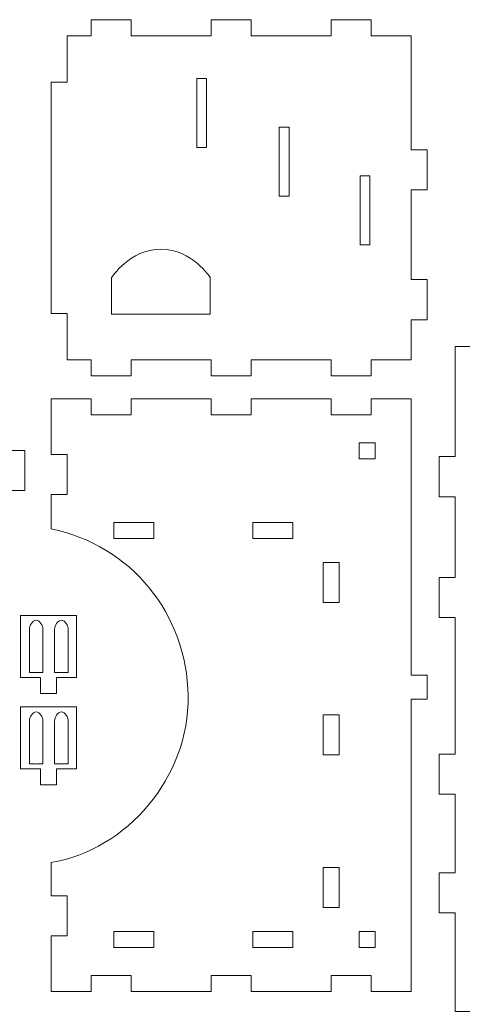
# Model space of a CAD drawing. Header units: millimetres. Extents: x -887 to 979, y -283 to 348.
# Tile 20 of 28: x 208 to 318, y -85 to 160. Entities that reach past the tile are written whole.
import ezdxf

# ---------------------------------------------------------------- set-up
doc = ezdxf.new("R2010")
doc.units = ezdxf.units.MM
doc.header["$MEASUREMENT"] = 0
doc.layers.add('layer 1', color=7, linetype='Continuous')

msp = doc.modelspace()

# ---------------------------------------------------------------- linework, layer by layer
at = {"layer": 'layer 1', "color": 250, "lineweight": 9}
for points, knots in [([(219.4123, 75.5981), (219.4123, 75.5981), (225.4123, 75.5981), (225.4123, 75.5981), (225.4123, 75.5981), (225.4123, 75.5981), (225.4123, 71.5981), (225.4123, 71.5981), (225.4123, 71.5981), (225.4123, 71.5981), (235.4123, 71.5981), (235.4123, 71.5981), (235.4123, 71.5981), (235.4123, 71.5981), (235.4123, 75.5981), (235.4123, 75.5981), (235.4123, 75.5981), (235.4123, 75.5981), (255.4123, 75.5981), (255.4123, 75.5981), (255.4123, 75.5981), (255.4123, 75.5981), (255.4123, 71.5981), (255.4123, 71.5981), (255.4123, 71.5981), (255.4123, 71.5981), (265.4123, 71.5981), (265.4123, 71.5981), (265.4123, 71.5981), (265.4123, 71.5981), (265.4123, 75.5981), (265.4123, 75.5981), (265.4123, 75.5981), (265.4123, 75.5981), (285.4123, 75.5981), (285.4123, 75.5981), (285.4123, 75.5981), (285.4123, 75.5981), (285.4123, 71.5981), (285.4123, 71.5981), (285.4123, 71.5981), (285.4123, 71.5981), (295.4123, 71.5981), (295.4123, 71.5981), (295.4123, 71.5981), (295.4123, 71.5981), (295.4123, 75.5981), (295.4123, 75.5981), (295.4123, 75.5981), (295.4123, 75.5981), (305.4123, 75.5981), (305.4123, 75.5981), (305.4123, 75.5981), (305.4123, 75.5981), (305.4123, 85.5981), (305.4123, 85.5981), (305.4123, 85.5981), (305.4123, 85.5981), (309.4123, 85.5981), (309.4123, 85.5981), (309.4123, 85.5981), (309.4123, 85.5981), (309.4124, 95.5981), (309.4124, 95.5981), (309.4124, 95.5981), (309.4124, 95.5981), (305.4123, 95.5981), (305.4123, 95.5981), (305.4123, 95.5981), (305.4123, 95.5981), (305.4123, 118.0155), (305.4123, 118.0155), (305.4123, 118.0155), (305.4123, 118.0155), (309.4123, 118.0155), (309.4123, 118.0155), (309.4123, 118.0155), (309.4123, 118.0155), (309.4123, 128.0155), (309.4123, 128.0155), (309.4123, 128.0155), (309.4123, 128.0155), (305.4123, 128.0155), (305.4123, 128.0155), (305.4123, 128.0155), (305.4123, 128.0155), (305.4123, 156.4874), (305.4123, 156.4874), (305.4123, 156.4874), (305.4123, 156.4874), (295.4123, 156.4874), (295.4123, 156.4874), (295.4123, 156.4874), (295.4123, 156.4874), (295.4123, 160.4874), (295.4123, 160.4874), (295.4123, 160.4874), (295.4123, 160.4874), (285.4123, 160.4874), (285.4123, 160.4874), (285.4123, 160.4874), (285.4123, 160.4874), (285.4123, 156.4874), (285.4123, 156.4874), (285.4123, 156.4874), (285.4123, 156.4874), (265.4123, 156.4874), (265.4123, 156.4874), (265.4123, 156.4874), (265.4123, 156.4874), (265.4123, 160.4874), (265.4123, 160.4874), (265.4123, 160.4874), (265.4123, 160.4874), (255.4123, 160.4874), (255.4123, 160.4874), (255.4123, 160.4874), (255.4123, 160.4874), (255.4123, 156.4874), (255.4123, 156.4874), (255.4123, 156.4874), (255.4123, 156.4874), (235.4123, 156.4874), (235.4123, 156.4874), (235.4123, 156.4874), (235.4123, 156.4874), (235.4123, 160.4874), (235.4123, 160.4874), (235.4123, 160.4874), (235.4123, 160.4874), (225.4123, 160.4874), (225.4123, 160.4874), (225.4123, 160.4874), (225.4123, 160.4874), (225.4123, 156.4874), (225.4123, 156.4874), (225.4123, 156.4874), (225.4123, 156.4874), (219.4123, 156.4874), (219.4123, 156.4874), (219.4123, 156.4874), (219.4123, 156.4874), (219.4123, 144.9318), (219.4123, 144.9318), (219.4123, 144.9318), (219.4123, 144.9318), (215.4123, 144.9318), (215.4123, 144.9318), (215.4123, 144.9318), (215.4123, 120.4497), (215.4123, 111.6358), (215.4123, 87.1537), (215.4123, 87.1537), (215.4123, 87.1537), (219.4123, 87.1537), (219.4123, 87.1537), (219.4123, 87.1537), (219.4123, 87.1537), (219.4123, 75.5981), (219.4123, 75.5981)], [0, 0, 0, 0, 0.02439024, 0.02439024, 0.02439024, 0.02439024, 0.04878049, 0.04878049, 0.04878049, 0.04878049, 0.07317073, 0.07317073, 0.07317073, 0.07317073, 0.09756098, 0.09756098, 0.09756098, 0.09756098, 0.12195122, 0.12195122, 0.12195122, 0.12195122, 0.14634146, 0.14634146, 0.14634146, 0.14634146, 0.17073171, 0.17073171, 0.17073171, 0.17073171, 0.19512195, 0.19512195, 0.19512195, 0.19512195, 0.2195122, 0.2195122, 0.2195122, 0.2195122, 0.24390244, 0.24390244, 0.24390244, 0.24390244, 0.26829268, 0.26829268, 0.26829268, 0.26829268, 0.29268293, 0.29268293, 0.29268293, 0.29268293, 0.31707317, 0.31707317, 0.31707317, 0.31707317, 0.34146341, 0.34146341, 0.34146341, 0.34146341, 0.36585366, 0.36585366, 0.36585366, 0.36585366, 0.3902439, 0.3902439, 0.3902439, 0.3902439, 0.41463415, 0.41463415, 0.41463415, 0.41463415, 0.43902439, 0.43902439, 0.43902439, 0.43902439, 0.46341463, 0.46341463, 0.46341463, 0.46341463, 0.48780488, 0.48780488, 0.48780488, 0.48780488, 0.51219512, 0.51219512, 0.51219512, 0.51219512, 0.53658537, 0.53658537, 0.53658537, 0.53658537, 0.56097561, 0.56097561, 0.56097561, 0.56097561, 0.58536585, 0.58536585, 0.58536585, 0.58536585, 0.6097561, 0.6097561, 0.6097561, 0.6097561, 0.63414634, 0.63414634, 0.63414634, 0.63414634, 0.65853659, 0.65853659, 0.65853659, 0.65853659, 0.68292683, 0.68292683, 0.68292683, 0.68292683, 0.70731707, 0.70731707, 0.70731707, 0.70731707, 0.73170732, 0.73170732, 0.73170732, 0.73170732, 0.75609756, 0.75609756, 0.75609756, 0.75609756, 0.7804878, 0.7804878, 0.7804878, 0.7804878, 0.80487805, 0.80487805, 0.80487805, 0.80487805, 0.82926829, 0.82926829, 0.82926829, 0.82926829, 0.85365854, 0.85365854, 0.85365854, 0.85365854, 0.87804878, 0.87804878, 0.87804878, 0.87804878, 0.90243902, 0.90243902, 0.90243902, 0.90243902, 0.92682927, 0.92682927, 0.92682927, 0.92682927, 0.95121951, 0.95121951, 0.95121951, 0.95121951, 1, 1, 1, 1]), ([(251.7942, 145.845), (251.7942, 145.845), (254.2283, 145.845), (254.2283, 145.845), (254.2283, 145.845), (254.2283, 145.845), (254.2283, 128.5941), (254.2283, 128.5941), (254.2283, 128.5941), (254.2283, 128.5941), (251.7942, 128.5941), (251.7942, 128.5941), (251.7942, 128.5941), (251.7942, 128.5941), (251.7942, 145.845), (251.7942, 145.845)], [0, 0, 0, 0, 0.2, 0.2, 0.2, 0.2, 0.4, 0.4, 0.4, 0.4, 0.6, 0.6, 0.6, 0.6, 1, 1, 1, 1]), ([(272.4317, 133.6742), (272.4317, 133.6742), (274.8658, 133.6742), (274.8658, 133.6742), (274.8658, 133.6742), (274.8658, 133.6742), (274.8658, 116.4233), (274.8658, 116.4233), (274.8658, 116.4233), (274.8658, 116.4233), (272.4317, 116.4233), (272.4317, 116.4233), (272.4317, 116.4233), (272.4317, 116.4233), (272.4317, 133.6742), (272.4317, 133.6742)], [0, 0, 0, 0, 0.2, 0.2, 0.2, 0.2, 0.4, 0.4, 0.4, 0.4, 0.6, 0.6, 0.6, 0.6, 1, 1, 1, 1]), ([(292.6459, 121.5033), (292.6459, 121.5033), (295.08, 121.5033), (295.08, 121.5033), (295.08, 121.5033), (295.08, 121.5033), (295.08, 104.2524), (295.08, 104.2524), (295.08, 104.2524), (295.08, 104.2524), (292.6459, 104.2524), (292.6459, 104.2524), (292.6459, 104.2524), (292.6459, 104.2524), (292.6459, 121.5033), (292.6459, 121.5033)], [0, 0, 0, 0, 0.2, 0.2, 0.2, 0.2, 0.4, 0.4, 0.4, 0.4, 0.6, 0.6, 0.6, 0.6, 1, 1, 1, 1]), ([(242.8539, 87.0014), (242.8539, 87.0014), (230.5221, 87.0014), (230.5221, 87.0014), (230.5221, 87.0014), (230.5221, 87.0014), (230.5221, 96.1031), (230.5221, 96.1031), (230.5221, 96.1031), (230.5221, 96.1031), (235.0192, 103.194), (242.8539, 103.194), (242.8539, 103.194), (250.6886, 103.194), (255.1857, 96.1031), (255.1857, 96.1031), (255.1857, 96.1031), (255.1857, 96.1031), (255.1857, 87.0014), (255.1857, 87.0014), (255.1857, 87.0014), (255.1857, 87.0014), (242.8539, 87.0014), (242.8539, 87.0014)], [0, 0, 0, 0, 0.14285714, 0.14285714, 0.14285714, 0.14285714, 0.28571429, 0.28571429, 0.28571429, 0.28571429, 0.42857143, 0.42857143, 0.42857143, 0.42857143, 0.57142857, 0.57142857, 0.57142857, 0.57142857, 0.71428571, 0.71428571, 0.71428571, 0.71428571, 1, 1, 1, 1]), ([(123.9619, 33.0413), (123.9619, 33.0413), (123.9619, 42.9341), (123.9619, 42.9341), (123.9619, 42.9341), (123.9619, 42.9341), (119.9619, 42.9341), (119.9619, 42.9341), (119.9619, 42.9341), (119.9619, 42.9341), (119.9619, 52.9341), (119.9619, 52.9341), (119.9619, 52.9341), (119.9619, 52.9341), (123.9619, 52.9341), (123.9619, 52.9341), (123.9619, 52.9341), (123.9619, 52.9341), (123.9619, 62.827), (123.9619, 62.827), (123.9619, 62.827), (123.9619, 62.827), (123.9619, 66.827), (123.9619, 66.827), (123.9619, 66.827), (123.9619, 66.827), (135.5175, 66.827), (135.5175, 66.827), (135.5175, 66.827), (135.5175, 66.827), (135.5175, 62.827), (135.5175, 62.827), (135.5175, 62.827), (135.5175, 62.827), (193.2956, 62.827), (193.2956, 62.827), (193.2956, 62.827), (193.2956, 62.827), (193.2956, 66.827), (193.2956, 66.827), (193.2956, 66.827), (193.2956, 66.827), (204.8512, 66.827), (204.8512, 66.827), (204.8512, 66.827), (204.8512, 66.827), (204.8512, 62.827), (204.8512, 62.827), (204.8512, 62.827), (204.8512, 62.827), (204.8512, 52.9341), (204.8512, 52.9341), (204.8512, 52.9341), (204.8512, 52.9341), (208.8512, 52.9341), (208.8512, 52.9341), (208.8512, 52.9341), (208.8512, 52.9341), (208.8512, 42.9341), (208.8512, 42.9341), (208.8512, 42.9341), (208.8512, 42.9341), (204.8512, 42.9341), (204.8512, 42.9341), (204.8512, 42.9341), (204.8512, 42.9341), (204.8512, 33.0413), (204.8512, 33.0413), (204.8512, 33.0413), (204.8512, 33.0413), (123.9619, 33.0413), (123.9619, 33.0413)], [0, 0, 0, 0, 0.05263158, 0.05263158, 0.05263158, 0.05263158, 0.10526316, 0.10526316, 0.10526316, 0.10526316, 0.15789474, 0.15789474, 0.15789474, 0.15789474, 0.21052632, 0.21052632, 0.21052632, 0.21052632, 0.26315789, 0.26315789, 0.26315789, 0.26315789, 0.31578947, 0.31578947, 0.31578947, 0.31578947, 0.36842105, 0.36842105, 0.36842105, 0.36842105, 0.42105263, 0.42105263, 0.42105263, 0.42105263, 0.47368421, 0.47368421, 0.47368421, 0.47368421, 0.52631579, 0.52631579, 0.52631579, 0.52631579, 0.57894737, 0.57894737, 0.57894737, 0.57894737, 0.63157895, 0.63157895, 0.63157895, 0.63157895, 0.68421053, 0.68421053, 0.68421053, 0.68421053, 0.73684211, 0.73684211, 0.73684211, 0.73684211, 0.78947368, 0.78947368, 0.78947368, 0.78947368, 0.84210526, 0.84210526, 0.84210526, 0.84210526, 0.89473684, 0.89473684, 0.89473684, 0.89473684, 1, 1, 1, 1]), ([(216.758, -3.6914), (216.758, -3.6914), (216.758, -7.6914), (216.758, -7.6914), (216.758, -7.6914), (216.758, -7.6914), (212.758, -7.6914), (212.758, -7.6914), (212.758, -7.6914), (212.758, -7.6914), (212.758, -3.6914), (212.758, -3.6914), (212.758, -3.6914), (212.758, -3.6914), (207.758, -3.6914), (207.758, -3.6914), (207.758, -3.6914), (207.758, -3.6914), (207.758, 11.7716), (207.758, 11.7716), (207.758, 11.7716), (207.758, 11.7716), (221.7581, 11.7716), (221.7581, 11.7716), (221.7581, 11.7716), (221.7581, 11.7716), (221.7581, -3.6914), (221.7581, -3.6914), (221.7581, -3.6914), (221.7581, -3.6914), (216.758, -3.6914), (216.758, -3.6914)], [0, 0, 0, 0, 0.11111111, 0.11111111, 0.11111111, 0.11111111, 0.22222222, 0.22222222, 0.22222222, 0.22222222, 0.33333333, 0.33333333, 0.33333333, 0.33333333, 0.44444444, 0.44444444, 0.44444444, 0.44444444, 0.55555556, 0.55555556, 0.55555556, 0.55555556, 0.66666667, 0.66666667, 0.66666667, 0.66666667, 0.77777778, 0.77777778, 0.77777778, 0.77777778, 1, 1, 1, 1]), ([(211.6827, 10.546), (212.6131, 10.546), (213.3743, 9.175), (213.3743, 8.3066), (213.3743, 8.3066), (213.3743, 8.3066), (213.3743, 2.6968), (213.3743, 2.6968), (213.3743, 2.6968), (213.3743, 2.6968), (213.3743, -0.8867), (213.3743, -0.8867), (213.3743, -0.8867), (213.3743, -0.8867), (213.3743, -2.4454), (213.3743, -2.4454), (213.3743, -2.4454), (213.3743, -2.4454), (211.9535, -2.4454), (211.9535, -2.4454), (211.9535, -2.4454), (211.8651, -2.4588), (211.7747, -2.4659), (211.6827, -2.4659), (211.6827, -2.4659), (211.6827, -2.4659), (211.6825, -2.4659), (211.6825, -2.4659), (211.6825, -2.4659), (211.5906, -2.4659), (211.5001, -2.4588), (211.4119, -2.4454), (211.4119, -2.4454), (211.4119, -2.4454), (209.991, -2.4454), (209.991, -2.4454), (209.991, -2.4454), (209.991, -2.4454), (209.991, -0.8867), (209.991, -0.8867), (209.991, -0.8867), (209.991, -0.8867), (209.991, 2.6968), (209.991, 2.6968), (209.991, 2.6968), (209.991, 2.6968), (209.991, 8.3066), (209.991, 8.3066), (209.991, 8.3066), (209.991, 9.1754), (210.7521, 10.546), (211.6827, 10.546)], [0, 0, 0, 0, 0.07142857, 0.07142857, 0.07142857, 0.07142857, 0.14285714, 0.14285714, 0.14285714, 0.14285714, 0.21428571, 0.21428571, 0.21428571, 0.21428571, 0.28571429, 0.28571429, 0.28571429, 0.28571429, 0.35714286, 0.35714286, 0.35714286, 0.35714286, 0.42857143, 0.42857143, 0.42857143, 0.42857143, 0.5, 0.5, 0.5, 0.5, 0.57142857, 0.57142857, 0.57142857, 0.57142857, 0.64285714, 0.64285714, 0.64285714, 0.64285714, 0.71428571, 0.71428571, 0.71428571, 0.71428571, 0.78571429, 0.78571429, 0.78571429, 0.78571429, 0.85714286, 0.85714286, 0.85714286, 0.85714286, 1, 1, 1, 1]), ([(217.9948, 10.546), (218.9252, 10.546), (219.6863, 9.175), (219.6863, 8.3066), (219.6863, 8.3066), (219.6863, 8.3066), (219.6863, 2.6968), (219.6863, 2.6968), (219.6863, 2.6968), (219.6863, 2.6968), (219.6863, -0.8867), (219.6863, -0.8867), (219.6863, -0.8867), (219.6863, -0.8867), (219.6863, -2.4454), (219.6863, -2.4454), (219.6863, -2.4454), (219.6863, -2.4454), (218.2655, -2.4454), (218.2655, -2.4454), (218.2655, -2.4454), (218.1773, -2.4588), (218.0868, -2.4659), (217.9948, -2.4659), (217.9948, -2.4659), (217.9948, -2.4659), (217.9947, -2.4659), (217.9947, -2.4659), (217.9947, -2.4659), (217.9027, -2.4659), (217.8122, -2.4588), (217.724, -2.4454), (217.724, -2.4454), (217.724, -2.4454), (216.303, -2.4454), (216.303, -2.4454), (216.303, -2.4454), (216.303, -2.4454), (216.303, -0.8867), (216.303, -0.8867), (216.303, -0.8867), (216.303, -0.8867), (216.303, 2.6968), (216.303, 2.6968), (216.303, 2.6968), (216.303, 2.6968), (216.303, 8.3066), (216.303, 8.3066), (216.303, 8.3066), (216.303, 9.1754), (217.0642, 10.546), (217.9948, 10.546)], [0, 0, 0, 0, 0.07142857, 0.07142857, 0.07142857, 0.07142857, 0.14285714, 0.14285714, 0.14285714, 0.14285714, 0.21428571, 0.21428571, 0.21428571, 0.21428571, 0.28571429, 0.28571429, 0.28571429, 0.28571429, 0.35714286, 0.35714286, 0.35714286, 0.35714286, 0.42857143, 0.42857143, 0.42857143, 0.42857143, 0.5, 0.5, 0.5, 0.5, 0.57142857, 0.57142857, 0.57142857, 0.57142857, 0.64285714, 0.64285714, 0.64285714, 0.64285714, 0.71428571, 0.71428571, 0.71428571, 0.71428571, 0.78571429, 0.78571429, 0.78571429, 0.78571429, 0.85714286, 0.85714286, 0.85714286, 0.85714286, 1, 1, 1, 1]), ([(216.758, -26.5515), (216.758, -26.5515), (216.758, -30.5515), (216.758, -30.5515), (216.758, -30.5515), (216.758, -30.5515), (212.758, -30.5515), (212.758, -30.5515), (212.758, -30.5515), (212.758, -30.5515), (212.758, -26.5515), (212.758, -26.5515), (212.758, -26.5515), (212.758, -26.5515), (207.758, -26.5515), (207.758, -26.5515), (207.758, -26.5515), (207.758, -26.5515), (207.758, -11.0885), (207.758, -11.0885), (207.758, -11.0885), (207.758, -11.0885), (221.7581, -11.0885), (221.7581, -11.0885), (221.7581, -11.0885), (221.7581, -11.0885), (221.7581, -26.5515), (221.7581, -26.5515), (221.7581, -26.5515), (221.7581, -26.5515), (216.758, -26.5515), (216.758, -26.5515)], [0, 0, 0, 0, 0.11111111, 0.11111111, 0.11111111, 0.11111111, 0.22222222, 0.22222222, 0.22222222, 0.22222222, 0.33333333, 0.33333333, 0.33333333, 0.33333333, 0.44444444, 0.44444444, 0.44444444, 0.44444444, 0.55555556, 0.55555556, 0.55555556, 0.55555556, 0.66666667, 0.66666667, 0.66666667, 0.66666667, 0.77777778, 0.77777778, 0.77777778, 0.77777778, 1, 1, 1, 1]), ([(211.6827, -12.3141), (212.6131, -12.3141), (213.3743, -13.6851), (213.3743, -14.5535), (213.3743, -14.5535), (213.3743, -14.5535), (213.3743, -20.1633), (213.3743, -20.1633), (213.3743, -20.1633), (213.3743, -20.1633), (213.3743, -23.7468), (213.3743, -23.7468), (213.3743, -23.7468), (213.3743, -23.7468), (213.3743, -25.3055), (213.3743, -25.3055), (213.3743, -25.3055), (213.3743, -25.3055), (211.9535, -25.3055), (211.9535, -25.3055), (211.9535, -25.3055), (211.8651, -25.3189), (211.7747, -25.326), (211.6827, -25.326), (211.6827, -25.326), (211.6827, -25.326), (211.6825, -25.326), (211.6825, -25.326), (211.6825, -25.326), (211.5906, -25.326), (211.5001, -25.3189), (211.4119, -25.3055), (211.4119, -25.3055), (211.4119, -25.3055), (209.991, -25.3055), (209.991, -25.3055), (209.991, -25.3055), (209.991, -25.3055), (209.991, -23.7468), (209.991, -23.7468), (209.991, -23.7468), (209.991, -23.7468), (209.991, -20.1633), (209.991, -20.1633), (209.991, -20.1633), (209.991, -20.1633), (209.991, -14.5535), (209.991, -14.5535), (209.991, -14.5535), (209.991, -13.6847), (210.7521, -12.3141), (211.6827, -12.3141)], [0, 0, 0, 0, 0.07142857, 0.07142857, 0.07142857, 0.07142857, 0.14285714, 0.14285714, 0.14285714, 0.14285714, 0.21428571, 0.21428571, 0.21428571, 0.21428571, 0.28571429, 0.28571429, 0.28571429, 0.28571429, 0.35714286, 0.35714286, 0.35714286, 0.35714286, 0.42857143, 0.42857143, 0.42857143, 0.42857143, 0.5, 0.5, 0.5, 0.5, 0.57142857, 0.57142857, 0.57142857, 0.57142857, 0.64285714, 0.64285714, 0.64285714, 0.64285714, 0.71428571, 0.71428571, 0.71428571, 0.71428571, 0.78571429, 0.78571429, 0.78571429, 0.78571429, 0.85714286, 0.85714286, 0.85714286, 0.85714286, 1, 1, 1, 1]), ([(217.9948, -12.3141), (218.9252, -12.3141), (219.6863, -13.6851), (219.6863, -14.5535), (219.6863, -14.5535), (219.6863, -14.5535), (219.6863, -20.1633), (219.6863, -20.1633), (219.6863, -20.1633), (219.6863, -20.1633), (219.6863, -23.7468), (219.6863, -23.7468), (219.6863, -23.7468), (219.6863, -23.7468), (219.6863, -25.3055), (219.6863, -25.3055), (219.6863, -25.3055), (219.6863, -25.3055), (218.2655, -25.3055), (218.2655, -25.3055), (218.2655, -25.3055), (218.1773, -25.3189), (218.0868, -25.326), (217.9948, -25.326), (217.9948, -25.326), (217.9948, -25.326), (217.9947, -25.326), (217.9947, -25.326), (217.9947, -25.326), (217.9027, -25.326), (217.8122, -25.3189), (217.724, -25.3055), (217.724, -25.3055), (217.724, -25.3055), (216.303, -25.3055), (216.303, -25.3055), (216.303, -25.3055), (216.303, -25.3055), (216.303, -23.7468), (216.303, -23.7468), (216.303, -23.7468), (216.303, -23.7468), (216.303, -20.1633), (216.303, -20.1633), (216.303, -20.1633), (216.303, -20.1633), (216.303, -14.5535), (216.303, -14.5535), (216.303, -14.5535), (216.303, -13.6847), (217.0642, -12.3141), (217.9948, -12.3141)], [0, 0, 0, 0, 0.07142857, 0.07142857, 0.07142857, 0.07142857, 0.14285714, 0.14285714, 0.14285714, 0.14285714, 0.21428571, 0.21428571, 0.21428571, 0.21428571, 0.28571429, 0.28571429, 0.28571429, 0.28571429, 0.35714286, 0.35714286, 0.35714286, 0.35714286, 0.42857143, 0.42857143, 0.42857143, 0.42857143, 0.5, 0.5, 0.5, 0.5, 0.57142857, 0.57142857, 0.57142857, 0.57142857, 0.64285714, 0.64285714, 0.64285714, 0.64285714, 0.71428571, 0.71428571, 0.71428571, 0.71428571, 0.78571429, 0.78571429, 0.78571429, 0.78571429, 0.85714286, 0.85714286, 0.85714286, 0.85714286, 1, 1, 1, 1])]:
    msp.add_open_spline(points, degree=3, knots=knots, dxfattribs=at)
at = {"layer": 'layer 1', "color": 240, "lineweight": 9}
for points, knots in [([(316.3493, -87.1386), (316.3493, -87.1386), (316.3493, -62.4707), (316.3493, -62.4707), (316.3493, -62.4707), (316.3493, -62.4707), (312.3493, -62.4707), (312.3493, -62.4707), (312.3493, -62.4707), (312.3493, -62.4707), (312.3493, -52.4707), (312.3493, -52.4707), (312.3493, -52.4707), (312.3493, -52.4707), (316.3493, -52.4707), (316.3493, -52.4707), (316.3493, -52.4707), (316.3493, -52.4707), (316.3493, -32.83), (316.3493, -32.83), (316.3493, -32.83), (316.3493, -32.83), (312.3493, -32.83), (312.3493, -32.83), (312.3493, -32.83), (312.3493, -32.83), (312.3493, -22.83), (312.3493, -22.83), (312.3493, -22.83), (312.3493, -22.83), (316.3493, -22.83), (316.3493, -22.83), (316.3493, -22.83), (316.3493, -22.83), (316.3493, 11.2432), (316.3493, 11.2432), (316.3493, 11.2432), (316.3493, 11.2432), (312.3493, 11.2432), (312.3493, 11.2432), (312.3493, 11.2432), (312.3493, 11.2432), (312.3493, 21.2432), (312.3493, 21.2432), (312.3493, 21.2432), (312.3493, 21.2432), (316.3493, 21.2432), (316.3493, 21.2432), (316.3493, 21.2432), (316.3493, 21.2432), (316.3493, 41.4087), (316.3493, 41.4087), (316.3493, 41.4087), (316.3493, 41.4087), (312.3493, 41.4087), (312.3493, 41.4087), (312.3493, 41.4087), (312.3493, 41.4087), (312.3493, 51.4087), (312.3493, 51.4087), (312.3493, 51.4087), (312.3493, 51.4087), (316.3493, 51.4087), (316.3493, 51.4087), (316.3493, 51.4087), (316.3493, 51.4087), (316.3493, 78.8614), (316.3493, 78.8614), (316.3493, 78.8614), (316.3493, 78.8614), (345.9705, 78.8614), (345.9705, 78.8614), (345.9705, 78.8614), (345.9705, 78.8614), (345.9705, 82.8614), (345.9705, 82.8614), (345.9705, 82.8614), (345.9705, 82.8614), (362.9799, 82.8614), (362.9799, 82.8614), (362.9799, 82.8614), (362.9799, 82.8614), (362.9799, 78.8614), (362.9799, 78.8614), (362.9799, 78.8614), (362.9799, 78.8614), (379.9894, 78.8614), (379.9894, 78.8614), (379.9894, 78.8614), (379.9894, 78.8614), (379.9894, 82.8614), (379.9894, 82.8614), (379.9894, 82.8614), (379.9894, 82.8614), (396.9988, 82.8614), (396.9988, 82.8614), (396.9988, 82.8614), (396.9988, 82.8614), (396.9988, 78.8614), (396.9988, 78.8614), (396.9988, 78.8614), (396.9988, 78.8614), (414.0083, 78.8614), (414.0083, 78.8614), (414.0083, 78.8614), (414.0083, 78.8614), (414.0083, 68.8614), (414.0083, 68.8614), (414.0083, 68.8614), (414.0083, 68.8614), (418.0083, 68.8614), (418.0083, 68.8614), (418.0083, 68.8614), (418.0083, 68.8614), (418.0083, 58.8614), (418.0083, 58.8614), (418.0083, 58.8614), (418.0083, 58.8614), (414.0083, 58.8614), (414.0083, 58.8614), (414.0083, 58.8614), (414.0083, 58.8614), (414.0083, 0.8614), (414.0083, 0.8614), (414.0083, 0.8614), (414.0083, 0.8614), (418.0083, 0.8614), (418.0083, 0.8614), (418.0083, 0.8614), (418.0083, 0.8614), (418.0083, -9.1386), (418.0083, -9.1386), (418.0083, -9.1386), (418.0083, -9.1386), (414.0083, -9.1386), (414.0083, -9.1386), (414.0083, -9.1386), (414.0083, -9.1386), (414.0083, -67.1386), (414.0083, -67.1386), (414.0083, -67.1386), (414.0083, -67.1386), (418.0083, -67.1386), (418.0083, -67.1386), (418.0083, -67.1386), (418.0083, -67.1386), (418.0083, -77.1386), (418.0083, -77.1386), (418.0083, -77.1386), (418.0083, -77.1386), (414.0083, -77.1386), (414.0083, -77.1386), (414.0083, -77.1386), (414.0083, -77.1386), (414.0083, -87.1386), (414.0083, -87.1386), (414.0083, -87.1386), (414.0083, -87.1386), (396.9988, -87.1386), (396.9988, -87.1386), (396.9988, -87.1386), (396.9988, -87.1386), (396.9988, -91.1386), (396.9988, -91.1386), (396.9988, -91.1386), (396.9988, -91.1386), (379.9894, -91.1386), (379.9894, -91.1386), (379.9894, -91.1386), (379.9894, -91.1386), (379.9894, -87.1386), (379.9894, -87.1386), (379.9894, -87.1386), (379.9894, -87.1386), (362.9799, -87.1386), (362.9799, -87.1386), (362.9799, -87.1386), (362.9799, -87.1386), (362.9799, -91.1386), (362.9799, -91.1386), (362.9799, -91.1386), (362.9799, -91.1386), (345.9705, -91.1386), (345.9705, -91.1386), (345.9705, -91.1386), (345.9705, -91.1386), (345.9705, -87.1386), (345.9705, -87.1386), (345.9705, -87.1386), (345.9705, -87.1386), (316.3493, -87.1386), (316.3493, -87.1386)], [0, 0, 0, 0, 0.02040816, 0.02040816, 0.02040816, 0.02040816, 0.04081633, 0.04081633, 0.04081633, 0.04081633, 0.06122449, 0.06122449, 0.06122449, 0.06122449, 0.08163265, 0.08163265, 0.08163265, 0.08163265, 0.10204082, 0.10204082, 0.10204082, 0.10204082, 0.12244898, 0.12244898, 0.12244898, 0.12244898, 0.14285714, 0.14285714, 0.14285714, 0.14285714, 0.16326531, 0.16326531, 0.16326531, 0.16326531, 0.18367347, 0.18367347, 0.18367347, 0.18367347, 0.20408163, 0.20408163, 0.20408163, 0.20408163, 0.2244898, 0.2244898, 0.2244898, 0.2244898, 0.24489796, 0.24489796, 0.24489796, 0.24489796, 0.26530612, 0.26530612, 0.26530612, 0.26530612, 0.28571429, 0.28571429, 0.28571429, 0.28571429, 0.30612245, 0.30612245, 0.30612245, 0.30612245, 0.32653061, 0.32653061, 0.32653061, 0.32653061, 0.34693878, 0.34693878, 0.34693878, 0.34693878, 0.36734694, 0.36734694, 0.36734694, 0.36734694, 0.3877551, 0.3877551, 0.3877551, 0.3877551, 0.40816327, 0.40816327, 0.40816327, 0.40816327, 0.42857143, 0.42857143, 0.42857143, 0.42857143, 0.44897959, 0.44897959, 0.44897959, 0.44897959, 0.46938776, 0.46938776, 0.46938776, 0.46938776, 0.48979592, 0.48979592, 0.48979592, 0.48979592, 0.51020408, 0.51020408, 0.51020408, 0.51020408, 0.53061224, 0.53061224, 0.53061224, 0.53061224, 0.55102041, 0.55102041, 0.55102041, 0.55102041, 0.57142857, 0.57142857, 0.57142857, 0.57142857, 0.59183673, 0.59183673, 0.59183673, 0.59183673, 0.6122449, 0.6122449, 0.6122449, 0.6122449, 0.63265306, 0.63265306, 0.63265306, 0.63265306, 0.65306122, 0.65306122, 0.65306122, 0.65306122, 0.67346939, 0.67346939, 0.67346939, 0.67346939, 0.69387755, 0.69387755, 0.69387755, 0.69387755, 0.71428571, 0.71428571, 0.71428571, 0.71428571, 0.73469388, 0.73469388, 0.73469388, 0.73469388, 0.75510204, 0.75510204, 0.75510204, 0.75510204, 0.7755102, 0.7755102, 0.7755102, 0.7755102, 0.79591837, 0.79591837, 0.79591837, 0.79591837, 0.81632653, 0.81632653, 0.81632653, 0.81632653, 0.83673469, 0.83673469, 0.83673469, 0.83673469, 0.85714286, 0.85714286, 0.85714286, 0.85714286, 0.87755102, 0.87755102, 0.87755102, 0.87755102, 0.89795918, 0.89795918, 0.89795918, 0.89795918, 0.91836735, 0.91836735, 0.91836735, 0.91836735, 0.93877551, 0.93877551, 0.93877551, 0.93877551, 0.95918367, 0.95918367, 0.95918367, 0.95918367, 1, 1, 1, 1]), ([(305.4123, -9.1385), (305.4123, -9.1385), (309.4123, -9.1385), (309.4123, -9.1385), (309.4123, -9.1385), (309.4123, -9.1385), (309.4123, -3.1385), (309.4123, -3.1385), (309.4123, -3.1385), (309.4123, -3.1385), (305.4123, -3.1385), (305.4123, -3.1385), (305.4123, -3.1385), (305.4123, -3.1385), (305.4123, 65.8614), (305.4123, 65.8614), (305.4123, 65.8614), (305.4123, 65.8614), (295.4123, 65.8614), (295.4123, 65.8614), (295.4123, 65.8614), (295.4123, 65.8614), (295.4123, 61.8614), (295.4123, 61.8614), (295.4123, 61.8614), (295.4123, 61.8614), (285.4123, 61.8614), (285.4123, 61.8614), (285.4123, 61.8614), (285.4123, 61.8614), (285.4123, 65.8614), (285.4123, 65.8614), (285.4123, 65.8614), (285.4123, 65.8614), (265.4123, 65.8614), (265.4123, 65.8614), (265.4123, 65.8614), (265.4123, 65.8614), (265.4123, 61.8614), (265.4123, 61.8614), (265.4123, 61.8614), (265.4123, 61.8614), (255.4123, 61.8614), (255.4123, 61.8614), (255.4123, 61.8614), (255.4123, 61.8614), (255.4123, 65.8614), (255.4123, 65.8614), (255.4123, 65.8614), (255.4123, 65.8614), (235.4123, 65.8614), (235.4123, 65.8614), (235.4123, 65.8614), (235.4123, 65.8614), (235.4123, 61.8614), (235.4123, 61.8614), (235.4123, 61.8614), (235.4123, 61.8614), (225.4123, 61.8614), (225.4123, 61.8614), (225.4123, 61.8614), (225.4123, 61.8614), (225.4123, 65.8614), (225.4123, 65.8614), (225.4123, 65.8614), (225.4123, 65.8614), (215.4123, 65.8614), (215.4123, 65.8614), (215.4123, 65.8614), (215.4123, 65.8614), (215.4123, 51.9686), (215.4123, 51.9686), (215.4123, 51.9686), (215.4123, 51.9686), (219.4123, 51.9686), (219.4123, 51.9686), (219.4123, 51.9686), (219.4123, 51.9686), (219.4123, 41.9686), (219.4123, 41.9686), (219.4123, 41.9686), (219.4123, 41.9686), (215.4123, 41.9686), (215.4123, 41.9686), (215.4123, 41.9686), (215.4123, 41.9686), (215.4123, 33.3437), (215.4123, 33.3437), (215.4123, 33.3437), (235.4686, 29.3179), (249.3399, 12.1225), (249.6607, -8.3439), (249.6607, -8.3439), (249.9782, -28.5946), (234.3299, -46.7628), (215.4123, -49.9474), (215.4123, -49.9474), (215.4123, -49.9474), (215.4123, -58.2457), (215.4123, -58.2457), (215.4123, -58.2457), (215.4123, -58.2457), (219.4123, -58.2457), (219.4123, -58.2457), (219.4123, -58.2457), (219.4123, -58.2457), (219.4123, -68.2457), (219.4123, -68.2457), (219.4123, -68.2457), (219.4123, -68.2457), (215.4123, -68.2457), (215.4123, -68.2457), (215.4123, -68.2457), (215.4123, -68.2457), (215.4123, -82.1386), (215.4123, -82.1386), (215.4123, -82.1386), (215.4123, -82.1386), (225.4123, -82.1386), (225.4123, -82.1386), (225.4123, -82.1386), (225.4123, -82.1386), (225.4123, -78.1386), (225.4123, -78.1386), (225.4123, -78.1386), (225.4123, -78.1386), (235.4123, -78.1386), (235.4123, -78.1386), (235.4123, -78.1386), (235.4123, -78.1386), (235.4123, -82.1386), (235.4123, -82.1386), (235.4123, -82.1386), (235.4123, -82.1386), (255.4123, -82.1386), (255.4123, -82.1386), (255.4123, -82.1386), (255.4123, -82.1386), (255.4123, -78.1386), (255.4123, -78.1386), (255.4123, -78.1386), (255.4123, -78.1386), (265.4123, -78.1386), (265.4123, -78.1386), (265.4123, -78.1386), (265.4123, -78.1386), (265.4123, -82.1386), (265.4123, -82.1386), (265.4123, -82.1386), (265.4123, -82.1386), (285.4123, -82.1386), (285.4123, -82.1386), (285.4123, -82.1386), (285.4123, -82.1386), (285.4123, -78.1386), (285.4123, -78.1386), (285.4123, -78.1386), (285.4123, -78.1386), (295.4123, -78.1386), (295.4123, -78.1386), (295.4123, -78.1386), (295.4123, -78.1386), (295.4123, -82.1386), (295.4123, -82.1386), (295.4123, -82.1386), (295.4123, -82.1386), (305.4123, -82.1386), (305.4123, -82.1386), (305.4123, -82.1386), (305.4123, -82.1386), (305.4123, -9.1385), (305.4123, -9.1385)], [0, 0, 0, 0, 0.02272727, 0.02272727, 0.02272727, 0.02272727, 0.04545455, 0.04545455, 0.04545455, 0.04545455, 0.06818182, 0.06818182, 0.06818182, 0.06818182, 0.09090909, 0.09090909, 0.09090909, 0.09090909, 0.11363636, 0.11363636, 0.11363636, 0.11363636, 0.13636364, 0.13636364, 0.13636364, 0.13636364, 0.15909091, 0.15909091, 0.15909091, 0.15909091, 0.18181818, 0.18181818, 0.18181818, 0.18181818, 0.20454545, 0.20454545, 0.20454545, 0.20454545, 0.22727273, 0.22727273, 0.22727273, 0.22727273, 0.25, 0.25, 0.25, 0.25, 0.27272727, 0.27272727, 0.27272727, 0.27272727, 0.29545455, 0.29545455, 0.29545455, 0.29545455, 0.31818182, 0.31818182, 0.31818182, 0.31818182, 0.34090909, 0.34090909, 0.34090909, 0.34090909, 0.36363636, 0.36363636, 0.36363636, 0.36363636, 0.38636364, 0.38636364, 0.38636364, 0.38636364, 0.40909091, 0.40909091, 0.40909091, 0.40909091, 0.43181818, 0.43181818, 0.43181818, 0.43181818, 0.45454545, 0.45454545, 0.45454545, 0.45454545, 0.47727273, 0.47727273, 0.47727273, 0.47727273, 0.5, 0.5, 0.5, 0.5, 0.52272727, 0.52272727, 0.52272727, 0.52272727, 0.54545455, 0.54545455, 0.54545455, 0.54545455, 0.56818182, 0.56818182, 0.56818182, 0.56818182, 0.59090909, 0.59090909, 0.59090909, 0.59090909, 0.61363636, 0.61363636, 0.61363636, 0.61363636, 0.63636364, 0.63636364, 0.63636364, 0.63636364, 0.65909091, 0.65909091, 0.65909091, 0.65909091, 0.68181818, 0.68181818, 0.68181818, 0.68181818, 0.70454545, 0.70454545, 0.70454545, 0.70454545, 0.72727273, 0.72727273, 0.72727273, 0.72727273, 0.75, 0.75, 0.75, 0.75, 0.77272727, 0.77272727, 0.77272727, 0.77272727, 0.79545455, 0.79545455, 0.79545455, 0.79545455, 0.81818182, 0.81818182, 0.81818182, 0.81818182, 0.84090909, 0.84090909, 0.84090909, 0.84090909, 0.86363636, 0.86363636, 0.86363636, 0.86363636, 0.88636364, 0.88636364, 0.88636364, 0.88636364, 0.90909091, 0.90909091, 0.90909091, 0.90909091, 0.93181818, 0.93181818, 0.93181818, 0.93181818, 0.95454545, 0.95454545, 0.95454545, 0.95454545, 1, 1, 1, 1]), ([(292.4123, 54.8614), (292.4123, 54.8614), (296.4123, 54.8614), (296.4123, 54.8614), (296.4123, 54.8614), (296.4123, 54.8614), (296.4123, 50.8614), (296.4123, 50.8614), (296.4123, 50.8614), (296.4123, 50.8614), (292.4123, 50.8614), (292.4123, 50.8614), (292.4123, 50.8614), (292.4123, 50.8614), (292.4123, 54.8614), (292.4123, 54.8614)], [0, 0, 0, 0, 0.2, 0.2, 0.2, 0.2, 0.4, 0.4, 0.4, 0.4, 0.6, 0.6, 0.6, 0.6, 1, 1, 1, 1]), ([(231.0487, 31.0037), (231.0487, 31.0037), (241.0487, 31.0037), (241.0487, 31.0037), (241.0487, 31.0037), (241.0487, 31.0037), (241.0487, 35.0037), (241.0487, 35.0037), (241.0487, 35.0037), (241.0487, 35.0037), (231.0487, 35.0037), (231.0487, 35.0037), (231.0487, 35.0037), (231.0487, 35.0037), (231.0487, 31.0037), (231.0487, 31.0037)], [0, 0, 0, 0, 0.2, 0.2, 0.2, 0.2, 0.4, 0.4, 0.4, 0.4, 0.6, 0.6, 0.6, 0.6, 1, 1, 1, 1]), ([(265.8188, 31.0037), (265.8188, 31.0037), (275.8188, 31.0037), (275.8188, 31.0037), (275.8188, 31.0037), (275.8188, 31.0037), (275.8188, 35.0037), (275.8188, 35.0037), (275.8188, 35.0037), (275.8188, 35.0037), (265.8188, 35.0037), (265.8188, 35.0037), (265.8188, 35.0037), (265.8188, 35.0037), (265.8188, 31.0037), (265.8188, 31.0037)], [0, 0, 0, 0, 0.2, 0.2, 0.2, 0.2, 0.4, 0.4, 0.4, 0.4, 0.6, 0.6, 0.6, 0.6, 1, 1, 1, 1]), ([(287.4123, 15.0038), (287.4123, 15.0038), (287.4123, 25.0038), (287.4123, 25.0038), (287.4123, 25.0038), (287.4123, 25.0038), (283.4123, 25.0038), (283.4123, 25.0038), (283.4123, 25.0038), (283.4123, 25.0038), (283.4123, 15.0038), (283.4123, 15.0038), (283.4123, 15.0038), (283.4123, 15.0038), (287.4123, 15.0038), (287.4123, 15.0038)], [0, 0, 0, 0, 0.2, 0.2, 0.2, 0.2, 0.4, 0.4, 0.4, 0.4, 0.6, 0.6, 0.6, 0.6, 1, 1, 1, 1]), ([(287.4123, -23.0674), (287.4123, -23.0674), (287.4123, -13.0674), (287.4123, -13.0674), (287.4123, -13.0674), (287.4123, -13.0674), (283.4123, -13.0674), (283.4123, -13.0674), (283.4123, -13.0674), (283.4123, -13.0674), (283.4123, -23.0674), (283.4123, -23.0674), (283.4123, -23.0674), (283.4123, -23.0674), (287.4123, -23.0674), (287.4123, -23.0674)], [0, 0, 0, 0, 0.2, 0.2, 0.2, 0.2, 0.4, 0.4, 0.4, 0.4, 0.6, 0.6, 0.6, 0.6, 1, 1, 1, 1]), ([(287.4123, -61.1386), (287.4123, -61.1386), (287.4123, -51.1386), (287.4123, -51.1386), (287.4123, -51.1386), (287.4123, -51.1386), (283.4123, -51.1386), (283.4123, -51.1386), (283.4123, -51.1386), (283.4123, -51.1386), (283.4123, -61.1386), (283.4123, -61.1386), (283.4123, -61.1386), (283.4123, -61.1386), (287.4123, -61.1386), (287.4123, -61.1386)], [0, 0, 0, 0, 0.2, 0.2, 0.2, 0.2, 0.4, 0.4, 0.4, 0.4, 0.6, 0.6, 0.6, 0.6, 1, 1, 1, 1]), ([(231.0487, -71.1386), (231.0487, -71.1386), (241.0487, -71.1386), (241.0487, -71.1386), (241.0487, -71.1386), (241.0487, -71.1386), (241.0487, -67.1386), (241.0487, -67.1386), (241.0487, -67.1386), (241.0487, -67.1386), (231.0487, -67.1386), (231.0487, -67.1386), (231.0487, -67.1386), (231.0487, -67.1386), (231.0487, -71.1386), (231.0487, -71.1386)], [0, 0, 0, 0, 0.2, 0.2, 0.2, 0.2, 0.4, 0.4, 0.4, 0.4, 0.6, 0.6, 0.6, 0.6, 1, 1, 1, 1]), ([(265.8188, -71.1386), (265.8188, -71.1386), (275.8188, -71.1386), (275.8188, -71.1386), (275.8188, -71.1386), (275.8188, -71.1386), (275.8188, -67.1386), (275.8188, -67.1386), (275.8188, -67.1386), (275.8188, -67.1386), (265.8188, -67.1386), (265.8188, -67.1386), (265.8188, -67.1386), (265.8188, -67.1386), (265.8188, -71.1386), (265.8188, -71.1386)], [0, 0, 0, 0, 0.2, 0.2, 0.2, 0.2, 0.4, 0.4, 0.4, 0.4, 0.6, 0.6, 0.6, 0.6, 1, 1, 1, 1]), ([(292.4123, -67.1386), (292.4123, -67.1386), (296.4123, -67.1386), (296.4123, -67.1386), (296.4123, -67.1386), (296.4123, -67.1386), (296.4123, -71.1386), (296.4123, -71.1386), (296.4123, -71.1386), (296.4123, -71.1386), (292.4123, -71.1386), (292.4123, -71.1386), (292.4123, -71.1386), (292.4123, -71.1386), (292.4123, -67.1386), (292.4123, -67.1386)], [0, 0, 0, 0, 0.2, 0.2, 0.2, 0.2, 0.4, 0.4, 0.4, 0.4, 0.6, 0.6, 0.6, 0.6, 1, 1, 1, 1])]:
    msp.add_open_spline(points, degree=3, knots=knots, dxfattribs=at)

doc.saveas('drawing.dxf')
